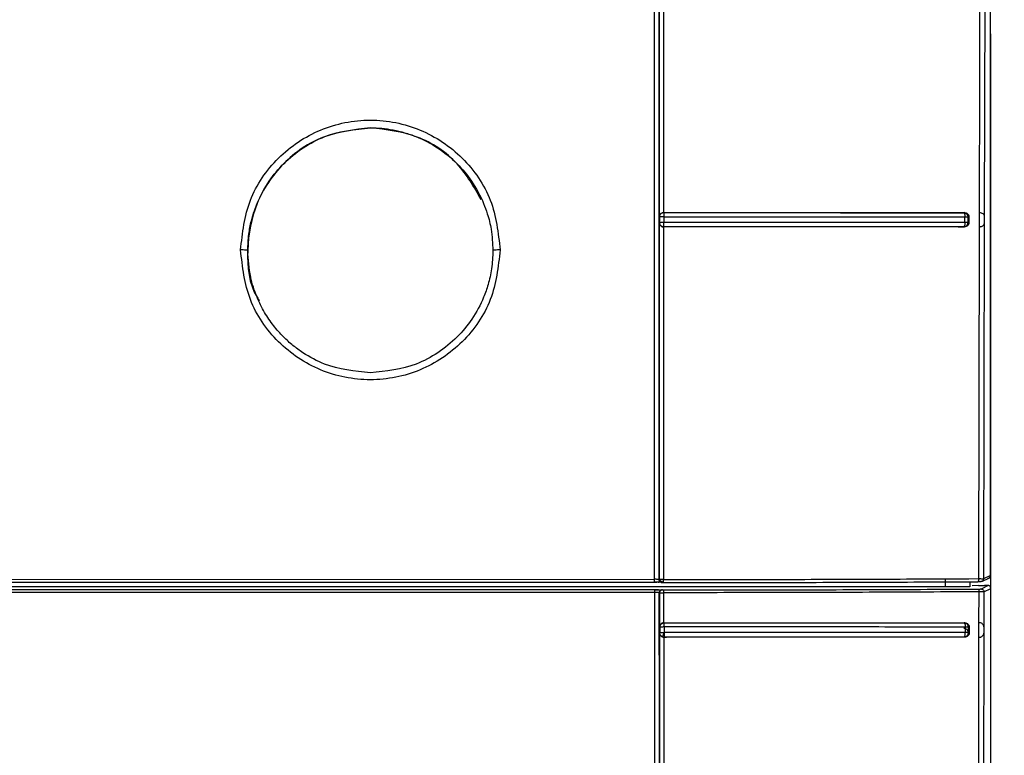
# Model space of a CAD drawing. Header units: inches. Extents: x 170 to 312, y 215 to 248.
# Tile 102 of 256: x 181.7857 to 181.8753, y 242.3039 to 242.3709. Entities that reach past the tile are written whole.
import ezdxf
from ezdxf import colors
from ezdxf.entities.mleader import LeaderData, LeaderLine
from ezdxf.math import Vec2, Vec3

# ---------------------------------------------------------------- set-up
doc = ezdxf.new("R2010")
doc.units = ezdxf.units.IN
doc.header["$LTSCALE"] = 0.25
doc.header["$MEASUREMENT"] = 0
doc.layers.add('ANNOTATIONS', color=1, linetype='Continuous')
doc.layers.add('MOTOR RH', color=7, linetype='Continuous')
doc.styles.add('ARIAL', font='arial.ttf', dxfattribs={"height": 0.09375})

msp = doc.modelspace()

# ---------------------------------------------------------------- linework, layer by layer
at = {"layer": 'MOTOR RH'}
for p, q in [((181.8730743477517, 242.3656480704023), (181.873134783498, 242.3904862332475)), ((181.8735785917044, 242.3904414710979), (181.8734905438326, 242.3529532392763)), ((181.8740624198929, 242.3203030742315), (181.8740624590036, 242.3879141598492)), ((181.8438832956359, 242.3840397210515), (181.8438814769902, 242.3199325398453)), ((181.843902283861, 242.3840209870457), (181.8439067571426, 242.3529522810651)), ((181.8442992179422, 242.3840670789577), (181.8442982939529, 242.3533327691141)), ((181.8740850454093, 242.3695190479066), (181.8740624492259, 242.3697484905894)), ((181.8740850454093, 241.9416975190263), (181.8740850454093, 242.3695190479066)), ((181.8730467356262, 242.3533277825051), (181.8730743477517, 242.3656480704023)), ((181.8439067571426, 242.3529522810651), (181.8439293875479, 242.352928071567)), ((181.8439293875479, 242.352928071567), (181.843929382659, 242.3524247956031)), ((181.8442982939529, 242.3533327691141), (181.8443175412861, 242.3533225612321)), ((181.8443218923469, 242.3529529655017), (181.8443218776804, 242.3524468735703)), ((181.8716734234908, 242.3533282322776), (181.8716129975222, 242.3533175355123)), ((181.8716129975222, 242.3533175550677), (181.8716574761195, 242.3532856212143)), ((181.8716574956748, 242.3532857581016), (181.8716941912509, 242.3532054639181)), ((181.8717301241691, 242.3524417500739), (181.8717301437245, 242.3529480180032)), ((181.8719976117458, 242.3529282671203), (181.8719975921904, 242.3524241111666)), ((181.8720859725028, 242.3529442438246), (181.8719976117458, 242.3529282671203)), ((181.8720859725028, 242.3529442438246), (181.8720859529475, 242.3524062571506)), ((181.8730438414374, 242.3520155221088), (181.8730467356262, 242.3533277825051)), ((181.8730467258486, 242.3533277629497), (181.8730815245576, 242.3533269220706)), ((181.8730815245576, 242.3533269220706), (181.8731255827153, 242.3533256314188)), ((181.8734905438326, 242.3529532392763), (181.8734893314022, 242.3523872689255)), ((181.8439067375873, 242.3524002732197), (181.8439004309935, 242.3199234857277)), ((181.843929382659, 242.3524247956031), (181.8439067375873, 242.3524002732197)), ((181.8439239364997, 242.3524248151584), (181.84395806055, 242.3524327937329)), ((181.84395806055, 242.3524327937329), (181.8440464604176, 242.3524403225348)), ((181.8442982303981, 242.3520205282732), (181.8442973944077, 242.3199346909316)), ((181.8443175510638, 242.3520296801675), (181.8442982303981, 242.3520205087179)), ((181.8716607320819, 242.3520622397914), (181.8716143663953, 242.352025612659)), ((181.8716645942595, 242.3520159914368), (181.8716143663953, 242.352025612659)), ((181.8716989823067, 242.3521543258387), (181.8716607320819, 242.3520622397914)), ((181.8719975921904, 242.3524241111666), (181.8720859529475, 242.3524062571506)), ((181.8729807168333, 242.3200140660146), (181.8730438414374, 242.3520155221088)), ((181.8730787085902, 242.3520146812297), (181.8730438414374, 242.3520155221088)), ((181.8734893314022, 242.3523872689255), (181.8734258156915, 242.3200073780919)), ((181.7777276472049, 242.3196805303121), (181.8434883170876, 242.3196805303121)), ((181.7777367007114, 242.3199509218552), (181.8434881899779, 242.3199530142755)), ((181.8439004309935, 242.3199234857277), (181.8438814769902, 242.3199325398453)), ((181.8699262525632, 242.3199996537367), (181.8699262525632, 242.3192800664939)), ((181.8720851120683, 242.3200091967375), (181.8729807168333, 242.3200140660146)), ((181.8721821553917, 242.3197357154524), (181.8721821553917, 242.3192800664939)), ((181.8732736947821, 242.3197691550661), (181.8739109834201, 242.320065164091)), ((181.8740624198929, 242.3203030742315), (181.8734258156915, 242.3200073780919)), ((181.8721821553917, 242.3192800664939), (181.7775972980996, 242.3192800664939)), ((181.8435211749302, 242.319006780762), (181.7788537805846, 242.319006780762)), ((181.8435211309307, 242.3187573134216), (181.778854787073, 242.3187574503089)), ((181.8439145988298, 242.3187337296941), (181.8439338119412, 242.3187241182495)), ((181.8439338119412, 242.3187241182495), (181.8439338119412, 242.3156190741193)), ((181.8441796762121, 242.3189955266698), (181.8441930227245, 242.3189862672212)), ((181.844333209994, 242.3159991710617), (181.8443309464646, 242.3187344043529)), ((181.8729472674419, 242.3193842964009), (181.8723790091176, 242.3193671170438)), ((181.8730054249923, 242.31599921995), (181.8730095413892, 242.3188187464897)), ((181.8731926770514, 242.3190751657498), (181.8733007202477, 242.3191291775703)), ((181.8733007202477, 242.3191291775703), (181.8738225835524, 242.3193900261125)), ((181.8734549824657, 242.3188127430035), (181.8734493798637, 242.3156254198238)), ((181.8734549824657, 242.3188127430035), (181.8740850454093, 242.3191276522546)), ((181.8738225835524, 242.3193900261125), (181.8735155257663, 242.3193900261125)), ((181.844333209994, 242.3159992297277), (181.8443503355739, 242.3159888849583)), ((181.8443332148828, 242.3159992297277), (181.8445574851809, 242.3159992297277)), ((181.8717032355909, 242.3159992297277), (181.8716452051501, 242.3159883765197)), ((181.8730031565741, 242.3146868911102), (181.873005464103, 242.31599921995)), ((181.8730404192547, 242.3159985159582), (181.873005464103, 242.31599921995)), ((181.8730788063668, 242.315997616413), (181.8730404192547, 242.3159985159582)), ((181.8439338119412, 242.3156190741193), (181.8439567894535, 242.3155960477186)), ((181.8439567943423, 242.3155960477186), (181.8439566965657, 242.3150893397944)), ((181.8439567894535, 242.3155960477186), (181.8439764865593, 242.315717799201)), ((181.8443539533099, 242.3156144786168), (181.8443539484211, 242.3151083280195)), ((181.8717611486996, 242.3156130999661), (181.8717611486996, 242.3151079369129)), ((181.8721162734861, 242.3156147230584), (181.872028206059, 242.3155982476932)), ((181.872028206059, 242.3155982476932), (181.872028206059, 242.3150931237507)), ((181.8721162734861, 242.3156147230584), (181.8721162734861, 242.3150767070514)), ((181.8734493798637, 242.3156254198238), (181.8734485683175, 242.3150594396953)), ((181.8439566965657, 242.3150893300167), (181.8439338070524, 242.3150679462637)), ((181.8439365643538, 242.3150679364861), (181.8439572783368, 242.2754615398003)), ((181.8443503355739, 242.3146958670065), (181.8442284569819, 242.3147154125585)), ((181.8443361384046, 242.3146869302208), (181.8443309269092, 242.2758417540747)), ((181.8443503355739, 242.3146958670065), (181.8443361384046, 242.3146868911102)), ((181.8443361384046, 242.3146868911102), (181.8445574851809, 242.3146868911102)), ((181.8716961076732, 242.3146868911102), (181.8716457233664, 242.3146964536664)), ((181.872116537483, 242.3150767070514), (181.8720284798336, 242.3150931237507)), ((181.8729442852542, 242.2758417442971), (181.8730031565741, 242.3146868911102)), ((181.8730031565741, 242.3146868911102), (181.873036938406, 242.3146865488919)), ((181.8734485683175, 242.3150594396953), (181.8733891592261, 242.2754680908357))]:
    msp.add_line(p, q, dxfattribs=at)
at = {"layer": 'MOTOR RH', "flags": 128}
msp.add_lwpolyline([(181.8434881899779, 242.3199530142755), (181.8434883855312, 242.3279768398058), (181.8434885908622, 242.3359996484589), (181.843488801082, 242.3440213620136), (181.8434890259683, 242.3520419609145), (181.8434892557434, 242.360061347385), (181.8434894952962, 242.3680795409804), (181.8434897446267, 242.376096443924), (181.8434900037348, 242.3841120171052)], dxfattribs=at)
at = {"layer": 'MOTOR RH'}
for points, knots in [([(181.8058093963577, 242.3499286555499), (181.805986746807, 242.3514732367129), (181.8063414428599, 242.3545623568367), (181.8090696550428, 242.3584932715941), (181.8129731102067, 242.3611245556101), (181.8176207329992, 242.3620491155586), (181.8222681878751, 242.3611243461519), (181.8261722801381, 242.3584938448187), (181.8288995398, 242.3545622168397), (181.8292541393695, 242.3514731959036), (181.8294314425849, 242.3499286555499)], [0, 0, 0, 0, 0.1250065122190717, 0.2500096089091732, 0.3750011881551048, 0.4999956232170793, 0.6249900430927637, 0.7499921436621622, 0.8749936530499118, 0.9999999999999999, 0.9999999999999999, 0.9999999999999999, 0.9999999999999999]), ([(181.8176213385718, 242.3610429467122), (181.8161607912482, 242.3608749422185), (181.8132397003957, 242.3605389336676), (181.8095352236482, 242.3579643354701), (181.8070213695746, 242.3542583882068), (181.8062728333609, 242.3499434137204), (181.8065611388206, 242.3467021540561), (181.8074630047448, 242.3453950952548), (181.807539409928, 242.3452843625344)], [0, 0, 0, 0, 0.1963649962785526, 0.3927294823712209, 0.5890941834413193, 0.7854597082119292, 0.9818243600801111, 1, 1, 1, 1]), ([(181.8064658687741, 242.3498894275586), (181.8064848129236, 242.3503865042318), (181.8065193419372, 242.3512925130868), (181.8067583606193, 242.3524989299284), (181.8070291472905, 242.3534222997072), (181.8074973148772, 242.3546609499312), (181.8083079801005, 242.3561584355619), (181.8097337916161, 242.3578793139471), (181.8114469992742, 242.3592636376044), (181.8140425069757, 242.3606603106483), (181.8162051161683, 242.3608919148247), (181.817621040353, 242.3610435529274)], [0, 0, 0, 0, 0.08532871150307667, 0.1555264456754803, 0.2105822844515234, 0.2504881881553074, 0.3828740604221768, 0.5007020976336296, 0.6318578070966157, 0.7589664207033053, 1, 1, 1, 1]), ([(181.817621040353, 242.3610435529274), (181.8179658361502, 242.3610343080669), (181.8186612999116, 242.3610156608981), (181.8197041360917, 242.3608632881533), (181.8207455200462, 242.3606154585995), (181.8221275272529, 242.3601392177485), (181.8237960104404, 242.3592707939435), (181.8255080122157, 242.3578775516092), (181.8269335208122, 242.3561589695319), (181.8277920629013, 242.35457504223), (181.8283308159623, 242.3530824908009), (181.8286887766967, 242.3516620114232), (181.8287440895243, 242.350532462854), (181.8287755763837, 242.3498894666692)], [0, 0, 0, 0, 0.05902039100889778, 0.1190459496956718, 0.1800765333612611, 0.2421136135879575, 0.3690597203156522, 0.5000421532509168, 0.6176874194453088, 0.7499271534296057, 0.8064527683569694, 0.889823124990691, 1, 1, 1, 1]), ([(181.8277032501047, 242.3544918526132), (181.8270517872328, 242.3556487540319), (181.8256824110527, 242.3580805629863), (181.8219797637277, 242.3605293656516), (181.8190741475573, 242.3608717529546), (181.8176213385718, 242.3610429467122)], [0, 0, 0, 0, 0.3121093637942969, 0.6560544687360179, 1, 1, 1, 1]), ([(181.843901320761, 242.3529523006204), (181.8439058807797, 242.352990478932), (181.8439149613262, 242.35306650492), (181.8439592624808, 242.3531366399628), (181.8439813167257, 242.3531715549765)], [0, 0, 0, 0, 0.5021744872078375, 1, 1, 1, 1]), ([(181.8443175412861, 242.3533225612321), (181.8442823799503, 242.3533198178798), (181.8442182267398, 242.3533148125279), (181.8441216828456, 242.3532750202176), (181.8440452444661, 242.3532186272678), (181.8439937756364, 242.3531554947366), (181.8439680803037, 242.3531110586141), (181.8439520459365, 242.3530760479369), (181.8439402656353, 242.3530427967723), (181.8439273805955, 242.3529927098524), (181.8439253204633, 242.3529539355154), (181.8439239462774, 242.352928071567)], [0, 0, 0, 0, 0.1702629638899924, 0.3106513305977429, 0.5009898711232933, 0.6251066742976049, 0.7035271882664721, 0.7495856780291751, 0.8120352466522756, 0.8746204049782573, 1, 1, 1, 1]), ([(181.8440464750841, 242.3529464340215), (181.8440127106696, 242.3529437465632), (181.8439450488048, 242.3529383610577), (181.8439309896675, 242.3529315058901), (181.8439239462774, 242.352928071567)], [0, 0, 0, 0, 0.4990169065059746, 1, 1, 1, 1]), ([(181.8439813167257, 242.3531715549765), (181.8440015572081, 242.3531950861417), (181.8440394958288, 242.3532391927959), (181.8441175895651, 242.3532888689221), (181.8442039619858, 242.3533237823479), (181.8442669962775, 242.3533297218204), (181.8442982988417, 242.3533326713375)], [0, 0, 0, 0, 0.2828917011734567, 0.5302502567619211, 0.7667242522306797, 1, 1, 1, 1]), ([(181.8443218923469, 242.3529529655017), (181.8442909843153, 242.3529527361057), (181.8442359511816, 242.3529523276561), (181.8441388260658, 242.3529506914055), (181.844083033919, 242.3529481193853), (181.8440464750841, 242.3529464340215)], [0, 0, 0, 0, 0.3063527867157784, 0.5454748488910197, 1, 1, 1, 1]), ([(181.8442982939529, 242.3533327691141), (181.8473899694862, 242.3533328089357), (181.8535745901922, 242.3533328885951), (181.8627620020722, 242.3533302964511), (181.8687041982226, 242.3533289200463), (181.8716734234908, 242.3533282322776)], [0, 0, 0, 0, 0.3333821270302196, 0.666901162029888, 1, 1, 1, 1]), ([(181.8443175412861, 242.3533225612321), (181.8473967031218, 242.3533225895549), (181.8535626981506, 242.3533226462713), (181.8627227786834, 242.3533198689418), (181.8686520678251, 242.3533183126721), (181.8716129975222, 242.3533175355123)], [0, 0, 0, 0, 0.3330587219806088, 0.6669472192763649, 1, 1, 1, 1]), ([(181.8443175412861, 242.3533225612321), (181.8443179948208, 242.3533159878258), (181.8443189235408, 242.3533025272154), (181.8443195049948, 242.3532224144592), (181.844321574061, 242.3531289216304), (181.8443219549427, 242.3530390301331), (181.8443219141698, 242.3529829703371), (181.8443218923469, 242.3529529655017)], [0, 0, 0, 0, 0.2438424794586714, 0.4993253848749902, 0.7083170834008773, 0.8438828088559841, 1, 1, 1, 1]), ([(181.8443218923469, 242.3529529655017), (181.8473893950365, 242.3529528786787), (181.8535512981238, 242.3529527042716), (181.8627504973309, 242.3529514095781), (181.8687282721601, 242.3529491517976), (181.8717301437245, 242.3529480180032)], [0, 0, 0, 0, 0.3304321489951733, 0.6637617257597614, 1, 1, 1, 1]), ([(181.8716129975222, 242.3533175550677), (181.8716628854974, 242.3533109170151), (181.8717626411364, 242.3532976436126), (181.8718892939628, 242.3532083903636), (181.8719771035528, 242.3530799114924), (181.8719907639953, 242.352978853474), (181.8719976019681, 242.3529282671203)], [0, 0, 0, 0, 0.250111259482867, 0.5001206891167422, 0.7497766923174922, 0.9999999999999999, 0.9999999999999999, 0.9999999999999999, 0.9999999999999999]), ([(181.8716734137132, 242.3533282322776), (181.8717298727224, 242.3533220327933), (181.8718383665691, 242.3533101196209), (181.8719558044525, 242.3532334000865), (181.8720229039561, 242.353152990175), (181.8720584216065, 242.3530868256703), (181.8720813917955, 242.3530162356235), (181.8720844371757, 242.3529683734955), (181.8720859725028, 242.3529442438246)], [0, 0, 0, 0, 0.2775421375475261, 0.5333358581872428, 0.6536201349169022, 0.7748671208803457, 0.8864993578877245, 1, 1, 1, 1]), ([(181.8716941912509, 242.3532054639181), (181.8716995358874, 242.3531869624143), (181.8717101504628, 242.3531502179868), (181.8717249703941, 242.3530653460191), (181.8717280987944, 242.3529943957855), (181.8717301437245, 242.3529480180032)], [0, 0, 0, 0, 0.2599404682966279, 0.5162479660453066, 1, 1, 1, 1]), ([(181.8717301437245, 242.3529480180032), (181.8717632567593, 242.3529471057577), (181.8718294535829, 242.3529452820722), (181.8719092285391, 242.3529405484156), (181.871970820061, 242.3529348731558), (181.8719886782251, 242.3529304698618), (181.8719976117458, 242.3529282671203)], [0, 0, 0, 0, 0.2501120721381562, 0.5000032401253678, 0.749877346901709, 1, 1, 1, 1]), ([(181.8731255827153, 242.3533256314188), (181.8731802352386, 242.353312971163), (181.873299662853, 242.3532853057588), (181.8733685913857, 242.3532122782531), (181.8734059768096, 242.3531726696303)], [0, 0, 0, 0, 0.4576204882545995, 1, 1, 1, 1]), ([(181.8734059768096, 242.3531726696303), (181.8734279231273, 242.3531404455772), (181.8734753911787, 242.353070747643), (181.8734852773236, 242.3529943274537), (181.8734905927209, 242.3529532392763)], [0, 0, 0, 0, 0.4623387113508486, 1, 1, 1, 1]), ([(181.8439013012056, 242.3524002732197), (181.8439058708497, 242.3523622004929), (181.8439147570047, 242.3522881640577), (181.8439576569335, 242.3522192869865), (181.8439784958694, 242.3521858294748)], [0, 0, 0, 0, 0.5142431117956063, 1, 1, 1, 1]), ([(181.8440436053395, 242.3521408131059), (181.8440175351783, 242.3521710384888), (181.8439720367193, 242.3522237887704), (181.8439318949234, 242.3523231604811), (181.8439267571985, 242.3523887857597), (181.8439239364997, 242.3524248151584)], [0, 0, 0, 0, 0.3770085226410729, 0.6579670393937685, 1, 1, 1, 1]), ([(181.8439784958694, 242.3521858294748), (181.8439996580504, 242.3521608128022), (181.8440389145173, 242.3521144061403), (181.8441206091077, 242.3520631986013), (181.8442073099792, 242.3520292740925), (181.8442685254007, 242.352023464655), (181.8442982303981, 242.3520206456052)], [0, 0, 0, 0, 0.3018538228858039, 0.5599477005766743, 0.7864630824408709, 1, 1, 1, 1]), ([(181.8443175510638, 242.3520296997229), (181.8442669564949, 242.3520349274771), (181.8442106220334, 242.3520407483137), (181.8441498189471, 242.3520671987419), (181.8441045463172, 242.3520896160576), (181.8440701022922, 242.3521185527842), (181.8440436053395, 242.3521408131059)], [0, 0, 0, 0, 0.499092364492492, 0.5557137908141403, 0.6582213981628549, 1, 1, 1, 1]), ([(181.8440464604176, 242.3524403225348), (181.8440798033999, 242.3524421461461), (181.8441347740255, 242.3524451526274), (181.8442316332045, 242.3524468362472), (181.8442904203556, 242.3524468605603), (181.8443218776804, 242.3524468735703)], [0, 0, 0, 0, 0.4174939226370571, 0.6882978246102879, 1, 1, 1, 1]), ([(181.8716645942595, 242.3520159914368), (181.8686961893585, 242.3520170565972), (181.8627550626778, 242.352019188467), (181.853570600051, 242.3520196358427), (181.8473881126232, 242.352020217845), (181.8442982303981, 242.3520205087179)], [0, 0, 0, 0, 0.3331082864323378, 0.666701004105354, 1, 1, 1, 1]), ([(181.8443175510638, 242.3520296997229), (181.844317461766, 242.3520321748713), (181.8443172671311, 242.352037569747), (181.8443194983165, 242.3520730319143), (181.8443198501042, 242.3521273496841), (181.8443200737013, 242.352161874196)], [0, 0, 0, 0, 0.236006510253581, 0.5144038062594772, 0.9999999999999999, 0.9999999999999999, 0.9999999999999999, 0.9999999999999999]), ([(181.8716143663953, 242.352025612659), (181.8686531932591, 242.3520265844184), (181.8627233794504, 242.3520285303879), (181.8535630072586, 242.3520288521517), (181.8473966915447, 242.3520294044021), (181.8443175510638, 242.3520296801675)], [0, 0, 0, 0, 0.333063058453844, 0.6669660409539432, 1, 1, 1, 1]), ([(181.8443200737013, 242.352161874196), (181.8443205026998, 242.3522044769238), (181.8443213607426, 242.3522896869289), (181.8443217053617, 242.3523944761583), (181.8443218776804, 242.3524468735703)], [0, 0, 0, 0, 0.4999733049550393, 1, 1, 1, 1]), ([(181.8443218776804, 242.3524468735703), (181.8473994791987, 242.3524467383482), (181.8535714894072, 242.3524464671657), (181.8627701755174, 242.3524447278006), (181.8687380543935, 242.3524427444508), (181.8717301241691, 242.3524417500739)], [0, 0, 0, 0, 0.3315192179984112, 0.6648489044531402, 1, 1, 1, 1]), ([(181.8716143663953, 242.352025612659), (181.8716651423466, 242.3520324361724), (181.8717666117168, 242.3520460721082), (181.8718850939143, 242.3521326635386), (181.8719539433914, 242.3522307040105), (181.8719911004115, 242.3523270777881), (181.8719952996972, 242.3523898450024), (181.8719975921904, 242.3524241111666)], [0, 0, 0, 0, 0.250881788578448, 0.5013557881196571, 0.6941827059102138, 0.8330468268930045, 1, 1, 1, 1]), ([(181.8720859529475, 242.3524062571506), (181.8720842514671, 242.3523811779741), (181.8720808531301, 242.3523310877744), (181.8720480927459, 242.3522342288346), (181.871972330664, 242.3521261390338), (181.8718334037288, 242.3520342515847), (181.8717224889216, 242.3520222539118), (181.8716645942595, 242.3520159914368)], [0, 0, 0, 0, 0.1149061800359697, 0.2295000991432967, 0.4689168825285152, 0.7227883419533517, 1, 1, 1, 1]), ([(181.8717301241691, 242.3524417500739), (181.8717302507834, 242.3524156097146), (181.871730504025, 242.3523633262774), (181.8717246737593, 242.3522870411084), (181.8717146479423, 242.3522152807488), (181.8717042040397, 242.3521746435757), (181.8716989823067, 242.3521543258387)], [0, 0, 0, 0, 0.250004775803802, 0.5000355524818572, 0.7500282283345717, 1, 1, 1, 1]), ([(181.8719975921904, 242.3524241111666), (181.8719886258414, 242.352426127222), (181.8719706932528, 242.3524301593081), (181.8719096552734, 242.3524353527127), (181.8718293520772, 242.3524395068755), (181.871763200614, 242.3524410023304), (181.8717301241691, 242.3524417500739)], [0, 0, 0, 0, 0.2499984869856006, 0.4999939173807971, 0.7499915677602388, 1, 1, 1, 1]), ([(181.8733984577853, 242.3521629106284), (181.8733572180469, 242.3521235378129), (181.8732967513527, 242.352065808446), (181.8731761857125, 242.3520212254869), (181.873109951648, 242.3520167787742), (181.8730787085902, 242.3520146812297)], [0, 0, 0, 0, 0.5312057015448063, 0.7788665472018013, 0.9999999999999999, 0.9999999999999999, 0.9999999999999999, 0.9999999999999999]), ([(181.8734893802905, 242.3523872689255), (181.8734835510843, 242.3523451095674), (181.8734727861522, 242.3522672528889), (181.8734218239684, 242.3521957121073), (181.8733984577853, 242.3521629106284)], [0, 0, 0, 0, 0.5414995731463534, 1, 1, 1, 1]), ([(181.8294314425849, 242.3499286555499), (181.8292540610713, 242.3483841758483), (181.8288993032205, 242.3452952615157), (181.8261715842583, 242.3413632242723), (181.8222671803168, 242.3387328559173), (181.8176200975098, 242.337808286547), (181.8129730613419, 242.3387328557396), (181.8090688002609, 242.3413632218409), (181.8063412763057, 242.3452952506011), (181.8059866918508, 242.3483841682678), (181.8058093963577, 242.3499286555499)], [0, 0, 0, 0, 0.1250056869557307, 0.2500077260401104, 0.3750053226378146, 0.4999998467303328, 0.6249944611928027, 0.7499921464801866, 0.8749937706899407, 0.9999999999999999, 0.9999999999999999, 0.9999999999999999, 0.9999999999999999]), ([(181.8064658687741, 242.3498894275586), (181.8064556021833, 242.3498945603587), (181.8064350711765, 242.3499048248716), (181.8062844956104, 242.3499178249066), (181.8060668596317, 242.3499268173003), (181.805895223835, 242.3499280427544), (181.8058093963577, 242.3499286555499)], [0, 0, 0, 0, 0.2500260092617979, 0.4999990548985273, 0.7499716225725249, 1, 1, 1, 1]), ([(181.8176204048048, 242.3387352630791), (181.8161905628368, 242.3388892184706), (181.814017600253, 242.3391231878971), (181.8117630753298, 242.340349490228), (181.810558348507, 242.3412299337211), (181.8096554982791, 242.3420465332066), (181.8087763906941, 242.3430426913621), (181.8079546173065, 242.3442535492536), (181.8072274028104, 242.3457250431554), (181.8066086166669, 242.3476113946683), (181.8065171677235, 242.3490707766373), (181.8064658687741, 242.3498894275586)], [0, 0, 0, 0, 0.2434001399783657, 0.3699005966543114, 0.4342987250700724, 0.4994102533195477, 0.5783425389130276, 0.6618137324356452, 0.7498249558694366, 0.8596624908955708, 1, 1, 1, 1]), ([(181.8287755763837, 242.3498894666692), (181.8287509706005, 242.349323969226), (181.8287052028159, 242.3482721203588), (181.828377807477, 242.3468446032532), (181.8278331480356, 242.3452843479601), (181.8269405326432, 242.3436315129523), (181.8255242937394, 242.3419155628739), (181.8238142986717, 242.3405298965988), (181.8212236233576, 242.3391247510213), (181.8190504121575, 242.3388898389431), (181.8176204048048, 242.3387352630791)], [0, 0, 0, 0, 0.09707175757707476, 0.1805575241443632, 0.2504475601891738, 0.3806522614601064, 0.5006767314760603, 0.6300391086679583, 0.7565598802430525, 0.9999999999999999, 0.9999999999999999, 0.9999999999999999, 0.9999999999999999]), ([(181.8294314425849, 242.3499286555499), (181.8293456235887, 242.3499280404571), (181.8291740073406, 242.3499268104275), (181.8289565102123, 242.349917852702), (181.8288061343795, 242.3499048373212), (181.828785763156, 242.349894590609), (181.8287755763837, 242.3498894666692)], [0, 0, 0, 0, 0.2500301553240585, 0.4999969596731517, 0.7499699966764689, 1, 1, 1, 1]), ([(181.8434826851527, 242.3196853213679), (181.8435567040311, 242.3196893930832), (181.8436988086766, 242.3196972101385), (181.8438507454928, 242.3197197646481), (181.8439333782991, 242.3197475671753), (181.8439300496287, 242.3197715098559), (181.8439284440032, 242.3197830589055)], [0, 0, 0, 0, 0.2805822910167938, 0.5386740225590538, 0.7774736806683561, 1, 1, 1, 1]), ([(181.8438814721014, 242.3199325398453), (181.8438762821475, 242.3199351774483), (181.8438672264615, 242.3199397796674), (181.8438221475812, 242.3199452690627), (181.8437850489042, 242.3199484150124), (181.8437288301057, 242.3199510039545), (181.8436393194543, 242.3199521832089), (181.843538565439, 242.3199527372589), (181.8434881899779, 242.3199530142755)], [0, 0, 0, 0, 0.2037404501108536, 0.3554963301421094, 0.4844169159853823, 0.5011623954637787, 0.7505888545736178, 1, 1, 1, 1]), ([(181.8434883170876, 242.3196805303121), (181.8434883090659, 242.3196812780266), (181.8434882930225, 242.3196827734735), (181.8434882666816, 242.3196986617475), (181.8434882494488, 242.3197237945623), (181.8434882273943, 242.3197581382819), (181.8434882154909, 242.3198000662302), (181.8434881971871, 242.319847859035), (181.8434881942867, 242.3198996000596), (181.8434881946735, 242.3199352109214), (181.8434881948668, 242.3199530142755)], [0, 0, 0, 0, 0.1250009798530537, 0.2500049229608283, 0.3750063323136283, 0.4999783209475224, 0.625008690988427, 0.7499792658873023, 0.875004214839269, 1, 1, 1, 1]), ([(181.8439446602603, 242.3196774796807), (181.8438781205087, 242.3196783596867), (181.8437446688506, 242.3196801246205), (181.8435739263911, 242.3196803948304), (181.8434883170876, 242.3196805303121)], [0, 0, 0, 0, 0.498605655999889, 1, 1, 1, 1]), ([(181.8438814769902, 242.3199325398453), (181.843885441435, 242.3198980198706), (181.8438933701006, 242.3198289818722), (181.8439539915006, 242.319742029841), (181.8440261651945, 242.3196938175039), (181.8440924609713, 242.3196728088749), (181.8441280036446, 242.3196709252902), (181.8441460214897, 242.3196699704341)], [0, 0, 0, 0, 0.2495717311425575, 0.4991293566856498, 0.7418967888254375, 0.8691583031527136, 1, 1, 1, 1]), ([(181.8442973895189, 242.3199346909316), (181.8442466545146, 242.3199345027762), (181.8441452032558, 242.3199341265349), (181.8440152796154, 242.31993155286), (181.8439234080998, 242.3199278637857), (181.8439080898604, 242.3199249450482), (181.8439004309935, 242.3199234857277)], [0, 0, 0, 0, 0.2501112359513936, 0.500130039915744, 0.7500732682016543, 0.9999999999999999, 0.9999999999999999, 0.9999999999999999, 0.9999999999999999]), ([(181.8441599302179, 242.3196611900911), (181.8441388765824, 242.319662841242), (181.8440979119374, 242.3196660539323), (181.8440417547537, 242.3196883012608), (181.8439945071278, 242.3197194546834), (181.8439468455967, 242.3197682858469), (181.8439082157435, 242.3198372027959), (181.8439028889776, 242.3198962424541), (181.8439004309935, 242.3199234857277)], [0, 0, 0, 0, 0.1545949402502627, 0.3007996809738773, 0.4385993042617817, 0.5679989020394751, 0.8006573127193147, 1, 1, 1, 1]), ([(181.8439297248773, 242.3199302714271), (181.8439381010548, 242.3199154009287), (181.843954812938, 242.319885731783), (181.8439966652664, 242.3198416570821), (181.84404721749, 242.3197992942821), (181.8441039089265, 242.3197602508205), (181.8441618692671, 242.3197259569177), (181.8442159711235, 242.3196979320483), (181.8442630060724, 242.3196760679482), (181.8442849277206, 242.3196678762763), (181.8442955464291, 242.3196639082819)], [0, 0, 0, 0, 0.1369880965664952, 0.2733142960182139, 0.4074046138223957, 0.5378866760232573, 0.6632626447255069, 0.782359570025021, 0.8945763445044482, 0.9999999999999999, 0.9999999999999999, 0.9999999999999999, 0.9999999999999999]), ([(181.8441599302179, 242.3196611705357), (181.8441638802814, 242.3196608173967), (181.8441692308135, 242.3196603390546), (181.8441879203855, 242.3196598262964), (181.8442096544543, 242.3196594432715), (181.8442449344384, 242.3196590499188), (181.8442781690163, 242.3196589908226), (181.8442950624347, 242.3196589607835)], [0, 0, 0, 0, 0.3044365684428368, 0.4123725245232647, 0.5282349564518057, 0.7601978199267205, 1, 1, 1, 1]), ([(181.8442950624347, 242.3196589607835), (181.8442952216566, 242.3196597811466), (181.8442955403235, 242.3196614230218), (181.8442959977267, 242.3196777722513), (181.8442964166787, 242.3197031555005), (181.8442967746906, 242.3197377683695), (181.844297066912, 242.3197803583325), (181.8442972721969, 242.3198287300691), (181.8442973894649, 242.3198809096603), (181.8442973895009, 242.3199167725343), (181.8442973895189, 242.3199346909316)], [0, 0, 0, 0, 0.1249334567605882, 0.2500418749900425, 0.3751667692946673, 0.5000088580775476, 0.6248334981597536, 0.749964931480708, 0.8750733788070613, 1, 1, 1, 1]), ([(181.8442950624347, 242.3196589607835), (181.8475268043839, 242.3196611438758), (181.8539994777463, 242.3196655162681), (181.8636053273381, 242.3196924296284), (181.8698022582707, 242.3197235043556), (181.8728964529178, 242.3197390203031)], [0, 0, 0, 0, 0.3330085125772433, 0.6669639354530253, 1, 1, 1, 1]), ([(181.8442973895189, 242.3199346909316), (181.8474212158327, 242.3199367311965), (181.8536843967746, 242.3199408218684), (181.8630132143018, 242.3199657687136), (181.8690561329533, 242.3199946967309), (181.8720851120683, 242.3200091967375)], [0, 0, 0, 0, 0.3316797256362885, 0.6650082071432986, 1, 1, 1, 1]), ([(181.8729807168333, 242.3200140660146), (181.8729807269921, 242.3199961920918), (181.8729807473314, 242.319960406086), (181.8729763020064, 242.3199083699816), (181.8729689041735, 242.3198601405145), (181.8729584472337, 242.3198176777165), (181.872945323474, 242.3197831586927), (181.8729301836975, 242.3197578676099), (181.8729137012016, 242.3197415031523), (181.8729021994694, 242.3197398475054), (181.8728964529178, 242.3197390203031)], [0, 0, 0, 0, 0.1248906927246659, 0.2500480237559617, 0.3751411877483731, 0.4999846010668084, 0.6248334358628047, 0.7499421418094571, 0.875064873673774, 1, 1, 1, 1]), ([(181.8728964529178, 242.3197390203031), (181.8729332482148, 242.3197392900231), (181.8730060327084, 242.3197398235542), (181.8730899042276, 242.3197412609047), (181.8731485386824, 242.3197429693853), (181.8731584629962, 242.3197442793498), (181.8731635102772, 242.319744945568)], [0, 0, 0, 0, 0.2527556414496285, 0.499973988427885, 0.7456981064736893, 0.9999999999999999, 0.9999999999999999, 0.9999999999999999, 0.9999999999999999]), ([(181.8729807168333, 242.3200140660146), (181.873041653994, 242.3200137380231), (181.8731634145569, 242.3200130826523), (181.8733025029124, 242.3200114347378), (181.8734017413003, 242.3200095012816), (181.8734177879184, 242.3200080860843), (181.8734258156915, 242.3200073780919)], [0, 0, 0, 0, 0.2503099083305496, 0.5001525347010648, 0.7499372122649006, 1, 1, 1, 1]), ([(181.8734258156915, 242.3200073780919), (181.8734218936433, 242.3199729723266), (181.8734140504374, 242.319904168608), (181.8733533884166, 242.3198174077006), (181.8732666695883, 242.3197567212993), (181.8731978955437, 242.3197488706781), (181.8731635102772, 242.319744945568)], [0, 0, 0, 0, 0.2500189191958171, 0.4999810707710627, 0.750003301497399, 0.9999999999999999, 0.9999999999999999, 0.9999999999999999, 0.9999999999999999]), ([(181.8737996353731, 242.3200404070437), (181.8738291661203, 242.3200432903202), (181.8738847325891, 242.3200487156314), (181.8739544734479, 242.3200869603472), (181.8740036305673, 242.3201336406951), (181.8740410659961, 242.3201917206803), (181.8740577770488, 242.3202446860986), (181.87406212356, 242.3202849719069), (181.8740623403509, 242.3202982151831), (181.8740624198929, 242.3203030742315)], [0, 0, 0, 0, 0.2143495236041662, 0.4033303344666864, 0.5668427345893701, 0.704826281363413, 0.9034251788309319, 0.9645660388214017, 1, 1, 1, 1]), ([(181.8438560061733, 242.3190052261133), (181.8437968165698, 242.319005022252), (181.8436826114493, 242.3190046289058), (181.8435700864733, 242.3189934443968), (181.8435158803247, 242.3189880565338)], [0, 0, 0, 0, 0.5182745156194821, 1, 1, 1, 1]), ([(181.8435211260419, 242.1716362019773), (181.8435211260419, 242.1961674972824), (181.8435211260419, 242.2452300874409), (181.8435211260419, 242.2942482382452), (181.8435211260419, 242.3187573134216)], [0, 0, 0, 0, 0.5000000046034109, 1, 1, 1, 1]), ([(181.8435211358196, 242.3187573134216), (181.8435211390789, 242.3187900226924), (181.8435211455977, 242.3188554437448), (181.8435211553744, 242.3189369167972), (181.8435211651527, 242.3189942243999), (181.843521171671, 242.3190025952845), (181.8435211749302, 242.319006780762)], [0, 0, 0, 0, 0.2499944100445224, 0.5000080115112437, 0.7500019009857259, 1, 1, 1, 1]), ([(181.8439145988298, 242.3187337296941), (181.8439072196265, 242.3187368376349), (181.8438924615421, 242.3187430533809), (181.8438010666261, 242.3187508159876), (181.8436728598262, 242.3187562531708), (181.8435717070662, 242.3187569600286), (181.8435211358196, 242.3187573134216)], [0, 0, 0, 0, 0.2500914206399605, 0.5001719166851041, 0.7501113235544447, 1, 1, 1, 1]), ([(181.8435211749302, 242.319006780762), (181.8436072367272, 242.3190066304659), (181.8437773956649, 242.3190063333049), (181.843911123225, 242.3190044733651), (181.8439772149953, 242.3190035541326)], [0, 0, 0, 0, 0.5057730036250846, 1, 1, 1, 1]), ([(181.8439145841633, 242.1726963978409), (181.8439286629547, 242.1970474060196), (181.8439568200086, 242.245748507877), (181.8439286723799, 242.2944056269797), (181.8439145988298, 242.3187337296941)], [0, 0, 0, 0, 0.5000093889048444, 1, 1, 1, 1]), ([(181.8441796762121, 242.3189955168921), (181.8441616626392, 242.3189946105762), (181.8441261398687, 242.3189928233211), (181.8440599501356, 242.318972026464), (181.844001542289, 242.3189334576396), (181.8439556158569, 242.3188775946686), (181.8439229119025, 242.3188157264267), (181.8439176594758, 242.3187639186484), (181.8439145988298, 242.3187337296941)], [0, 0, 0, 0, 0.1307654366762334, 0.2578694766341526, 0.500278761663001, 0.6254115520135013, 0.7817232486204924, 1, 1, 1, 1]), ([(181.8441930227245, 242.3189862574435), (181.8441720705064, 242.3189845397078), (181.8441312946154, 242.3189811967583), (181.8440753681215, 242.3189589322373), (181.8440282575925, 242.3189278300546), (181.8439806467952, 242.3188791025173), (181.8439418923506, 242.3188103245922), (181.8439363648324, 242.3187513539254), (181.8439338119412, 242.3187241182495)], [0, 0, 0, 0, 0.1543483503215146, 0.300383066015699, 0.4380914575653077, 0.5674609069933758, 0.800231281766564, 0.9999999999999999, 0.9999999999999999, 0.9999999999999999, 0.9999999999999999]), ([(181.8439338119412, 242.3187241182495), (181.8439413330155, 242.3187252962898), (181.8439563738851, 242.31872765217), (181.8440490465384, 242.3187312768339), (181.8441785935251, 242.3187338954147), (181.8442801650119, 242.3187342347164), (181.8443309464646, 242.3187344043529)], [0, 0, 0, 0, 0.2500494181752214, 0.5000563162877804, 0.7500492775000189, 1, 1, 1, 1]), ([(181.8439772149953, 242.3190035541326), (181.8440317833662, 242.319002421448), (181.8441441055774, 242.3190000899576), (181.8441675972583, 242.3189970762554), (181.8441796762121, 242.3189955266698)], [0, 0, 0, 0, 0.4858199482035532, 0.9999999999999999, 0.9999999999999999, 0.9999999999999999, 0.9999999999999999]), ([(181.8441930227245, 242.3189862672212), (181.8441938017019, 242.31898607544), (181.8441952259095, 242.3189857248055), (181.8442074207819, 242.3189850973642), (181.8442292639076, 242.3189846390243), (181.8442539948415, 242.3189842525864), (181.8442769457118, 242.3189840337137), (181.8443020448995, 242.3189839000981), (181.8443195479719, 242.3189838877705), (181.8443284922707, 242.318983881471)], [0, 0, 0, 0, 0.1580717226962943, 0.2890032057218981, 0.509679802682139, 0.63500735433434, 0.7548927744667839, 0.8747470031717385, 1, 1, 1, 1]), ([(181.8443284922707, 242.318983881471), (181.8475623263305, 242.3189862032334), (181.8540321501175, 242.3189908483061), (181.8636365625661, 242.3190193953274), (181.8698299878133, 242.3190523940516), (181.8729257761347, 242.3190688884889)], [0, 0, 0, 0, 0.3332515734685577, 0.6667252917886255, 1, 1, 1, 1]), ([(181.8443309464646, 242.3187344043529), (181.8443308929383, 242.3187671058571), (181.8443307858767, 242.3188325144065), (181.8443302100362, 242.3189139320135), (181.8443294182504, 242.3189712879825), (181.8443288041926, 242.3189796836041), (181.8443284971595, 242.318983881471)], [0, 0, 0, 0, 0.24997733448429, 0.4999970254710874, 0.7499951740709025, 1, 1, 1, 1]), ([(181.8730095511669, 242.3188187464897), (181.8698883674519, 242.3188023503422), (181.8636618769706, 242.3187696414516), (181.8540293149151, 242.3187414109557), (181.8475582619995, 242.3187367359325), (181.8443309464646, 242.3187344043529)], [0, 0, 0, 0, 0.3350320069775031, 0.6683597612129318, 1, 1, 1, 1]), ([(181.8729257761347, 242.3190688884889), (181.8729621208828, 242.319069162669), (181.8730352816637, 242.3190697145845), (181.8731187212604, 242.3190712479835), (181.8731787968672, 242.3190730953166), (181.8731880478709, 242.3190744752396), (181.8731926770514, 242.3190751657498)], [0, 0, 0, 0, 0.2483469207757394, 0.4999141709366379, 0.7497582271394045, 1, 1, 1, 1]), ([(181.8729257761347, 242.3190688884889), (181.872936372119, 242.3190647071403), (181.8729575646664, 242.3190563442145), (181.872984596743, 242.3189987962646), (181.8730041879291, 242.3189171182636), (181.8730077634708, 242.3188515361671), (181.8730095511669, 242.3188187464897)], [0, 0, 0, 0, 0.2499977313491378, 0.5000091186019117, 0.7500150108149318, 1, 1, 1, 1]), ([(181.8729472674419, 242.3193814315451), (181.8729576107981, 242.3193818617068), (181.8729876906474, 242.3193831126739), (181.873062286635, 242.3193867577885), (181.8731838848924, 242.3193892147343), (181.873343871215, 242.3193897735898), (181.873458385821, 242.3193899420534), (181.8735155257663, 242.3193900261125)], [0, 0, 0, 0, 0.0864230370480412, 0.2513296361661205, 0.5002811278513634, 0.7506526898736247, 1, 1, 1, 1]), ([(181.8734549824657, 242.3188127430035), (181.8734435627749, 242.3188135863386), (181.8734220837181, 242.3188151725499), (181.8733017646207, 242.318817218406), (181.8731617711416, 242.318818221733), (181.8730573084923, 242.31881858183), (181.8730095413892, 242.3188187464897)], [0, 0, 0, 0, 0.3045442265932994, 0.5728108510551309, 0.8046613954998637, 1, 1, 1, 1]), ([(181.873192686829, 242.3190751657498), (181.8732270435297, 242.3190712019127), (181.8732957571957, 242.3190632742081), (181.8733824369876, 242.3190025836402), (181.8734430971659, 242.3189158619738), (181.8734510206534, 242.3188471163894), (181.8734549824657, 242.3188127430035)], [0, 0, 0, 0, 0.2499983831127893, 0.4999986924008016, 0.7499950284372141, 1, 1, 1, 1]), ([(181.8740850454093, 242.3191276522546), (181.8740816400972, 242.3191596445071), (181.8740746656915, 242.3192251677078), (181.8740278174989, 242.3192970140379), (181.8739764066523, 242.3193424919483), (181.873929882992, 242.3193689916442), (181.873877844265, 242.3193866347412), (181.8738411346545, 242.3193888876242), (181.8738225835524, 242.3193900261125)], [0, 0, 0, 0, 0.2324898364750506, 0.4761614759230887, 0.6028328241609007, 0.7323573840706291, 0.8647475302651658, 1, 1, 1, 1]), ([(181.844333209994, 242.315999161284), (181.844308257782, 242.3159973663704), (181.8442570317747, 242.3159936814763), (181.8441828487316, 242.3159701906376), (181.8441129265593, 242.3159337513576), (181.844037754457, 242.3158730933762), (181.8439589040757, 242.3157706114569), (181.8439432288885, 242.3156759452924), (181.8439338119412, 242.3156190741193)], [0, 0, 0, 0, 0.1033227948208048, 0.2121180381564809, 0.3288399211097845, 0.4554874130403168, 0.6728813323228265, 1, 1, 1, 1]), ([(181.8445574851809, 242.3159992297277), (181.8476199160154, 242.315999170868), (181.8537539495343, 242.3159990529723), (181.8628632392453, 242.3159979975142), (181.8687594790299, 242.3159988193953), (181.8717032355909, 242.3159992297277)], [0, 0, 0, 0, 0.3329975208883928, 0.6669923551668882, 1, 1, 1, 1]), ([(181.8717032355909, 242.3159992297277), (181.8717359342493, 242.3159971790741), (181.8717976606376, 242.3159933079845), (181.8719021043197, 242.3159578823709), (181.8719898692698, 242.3159000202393), (181.8720543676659, 242.315823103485), (181.8720902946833, 242.3157562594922), (181.8721124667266, 242.3156860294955), (181.8721151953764, 242.3156382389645), (181.872116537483, 242.3156147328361)], [0, 0, 0, 0, 0.1604660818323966, 0.3029173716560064, 0.5338415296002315, 0.6579065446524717, 0.7763037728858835, 0.8899733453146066, 1, 1, 1, 1]), ([(181.873449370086, 242.3156254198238), (181.873442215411, 242.3156723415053), (181.8734286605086, 242.3157612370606), (181.8733481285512, 242.3158758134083), (181.8732349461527, 242.3159643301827), (181.8731290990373, 242.3159868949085), (181.8730788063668, 242.315997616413)], [0, 0, 0, 0, 0.2837769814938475, 0.5376301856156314, 0.7803075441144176, 1, 1, 1, 1]), ([(181.8439566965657, 242.3150893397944), (181.843964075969, 242.3150918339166), (181.8439788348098, 242.3150968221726), (181.8440714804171, 242.3151030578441), (181.8442012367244, 242.3151074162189), (181.8443030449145, 242.3151080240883), (181.8443539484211, 242.3151083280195)], [0, 0, 0, 0, 0.2500010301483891, 0.5000032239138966, 0.750004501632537, 1, 1, 1, 1]), ([(181.8443539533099, 242.3156144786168), (181.8443032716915, 242.3156142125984), (181.844201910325, 242.3156136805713), (181.8440725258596, 242.3156094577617), (181.8439797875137, 242.3156033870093), (181.8439644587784, 242.3155984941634), (181.8439567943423, 242.3155960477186)], [0, 0, 0, 0, 0.2500044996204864, 0.499999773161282, 0.7499976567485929, 1, 1, 1, 1]), ([(181.8439764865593, 242.315717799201), (181.8439928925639, 242.3157557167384), (181.8440257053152, 242.315831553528), (181.8441162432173, 242.3159184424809), (181.8442269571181, 242.3159774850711), (181.844309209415, 242.3159850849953), (181.8443503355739, 242.3159888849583)], [0, 0, 0, 0, 0.249996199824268, 0.5000037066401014, 0.750001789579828, 1, 1, 1, 1]), ([(181.8442284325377, 242.3147153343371), (181.8442306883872, 242.314723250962), (181.8442352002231, 242.3147390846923), (181.8442645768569, 242.3148317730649), (181.8443057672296, 242.3149600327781), (181.8443378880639, 242.3150589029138), (181.8443539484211, 242.3151083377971)], [0, 0, 0, 0, 0.2499903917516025, 0.499995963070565, 0.7499989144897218, 1, 1, 1, 1]), ([(181.8443539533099, 242.3156144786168), (181.8443540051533, 242.3156447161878), (181.8443541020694, 242.3157012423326), (181.8443540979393, 242.3157922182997), (181.8443525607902, 242.3158874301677), (181.8443519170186, 242.315968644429), (181.844350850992, 242.315982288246), (181.8443503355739, 242.3159888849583)], [0, 0, 0, 0, 0.1559125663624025, 0.2914631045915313, 0.5007397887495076, 0.7586103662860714, 0.9999999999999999, 0.9999999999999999, 0.9999999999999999, 0.9999999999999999]), ([(181.8443503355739, 242.3159888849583), (181.8474315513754, 242.3159887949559), (181.8535957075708, 242.3159886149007), (181.8627554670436, 242.3159873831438), (181.8686825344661, 242.3159880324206), (181.8716452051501, 242.3159883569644)], [0, 0, 0, 0, 0.3332736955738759, 0.666733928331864, 1, 1, 1, 1]), ([(181.8443539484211, 242.3151083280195), (181.8443539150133, 242.3150559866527), (181.8443538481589, 242.314951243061), (181.8443530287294, 242.3148159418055), (181.8443518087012, 242.3147192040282), (181.8443508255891, 242.3147036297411), (181.8443503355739, 242.3146958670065)], [0, 0, 0, 0, 0.2503979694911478, 0.5010870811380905, 0.7513254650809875, 1, 1, 1, 1]), ([(181.871761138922, 242.3151079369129), (181.8687722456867, 242.3151080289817), (181.8628077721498, 242.3151082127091), (181.8536096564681, 242.315108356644), (181.8474345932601, 242.3151083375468), (181.8443539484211, 242.3151083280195)], [0, 0, 0, 0, 0.3348221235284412, 0.668152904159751, 0.9999999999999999, 0.9999999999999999, 0.9999999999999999, 0.9999999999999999]), ([(181.8717611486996, 242.3156130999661), (181.8687717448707, 242.3156133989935), (181.8628067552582, 242.3156139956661), (181.8536086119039, 242.3156144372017), (181.8474340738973, 242.3156144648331), (181.8443539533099, 242.3156144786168)], [0, 0, 0, 0, 0.3348786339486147, 0.6682093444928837, 1, 1, 1, 1]), ([(181.8720301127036, 242.3150690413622), (181.8720299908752, 242.3151109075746), (181.8720297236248, 242.3152027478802), (181.8719621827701, 242.3153321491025), (181.8718506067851, 242.3154340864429), (181.8717338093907, 242.3154788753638), (181.871662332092, 242.3154824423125), (181.871640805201, 242.3154835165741)], [0, 0, 0, 0, 0.1955515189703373, 0.4289738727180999, 0.6626235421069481, 0.8983919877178, 1, 1, 1, 1]), ([(181.8716452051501, 242.3159883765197), (181.8716600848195, 242.3159812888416), (181.8716898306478, 242.3159671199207), (181.8717249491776, 242.3158863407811), (181.871746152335, 242.3157944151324), (181.8717579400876, 242.3157038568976), (181.8717600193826, 242.3156450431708), (181.8717611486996, 242.3156130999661)], [0, 0, 0, 0, 0.2497574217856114, 0.4992880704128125, 0.6969607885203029, 0.8354118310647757, 1, 1, 1, 1]), ([(181.8716452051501, 242.3159883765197), (181.8716951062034, 242.3159817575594), (181.8717949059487, 242.3159685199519), (181.8719206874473, 242.3158781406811), (181.8720093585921, 242.3157502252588), (181.8720221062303, 242.315648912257), (181.8720284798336, 242.3155982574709)], [0, 0, 0, 0, 0.2500087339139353, 0.5000056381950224, 0.7500112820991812, 1, 1, 1, 1]), ([(181.8716457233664, 242.3146964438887), (181.8716614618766, 242.3147044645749), (181.8716929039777, 242.3147204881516), (181.8717264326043, 242.3148048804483), (181.8717470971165, 242.3148939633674), (181.8717596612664, 242.3149898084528), (181.8717605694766, 242.3150624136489), (181.871761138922, 242.3151079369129)], [0, 0, 0, 0, 0.2492274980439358, 0.4979020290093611, 0.6503349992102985, 0.780760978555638, 1, 1, 1, 1]), ([(181.8720284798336, 242.3150931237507), (181.8720195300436, 242.315094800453), (181.872001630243, 242.3150981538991), (181.8719406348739, 242.3151024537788), (181.8718603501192, 242.3151059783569), (181.871794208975, 242.3151072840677), (181.871761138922, 242.3151079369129)], [0, 0, 0, 0, 0.2499949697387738, 0.4999960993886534, 0.7500019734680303, 1, 1, 1, 1]), ([(181.8720284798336, 242.3155982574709), (181.8720195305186, 242.3155999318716), (181.8720016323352, 242.3156032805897), (181.8719406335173, 242.3156076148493), (181.8718603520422, 242.3156111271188), (181.8717942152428, 242.3156124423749), (181.8717611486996, 242.3156130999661)], [0, 0, 0, 0, 0.2500101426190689, 0.5000078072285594, 0.7500179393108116, 1, 1, 1, 1]), ([(181.8439338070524, 242.3150679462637), (181.8439376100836, 242.3150332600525), (181.8439425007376, 242.3149886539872), (181.8439596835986, 242.314943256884), (181.8439834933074, 242.3148879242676), (181.8440274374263, 242.3148220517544), (181.8441110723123, 242.3147541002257), (181.8441820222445, 242.3147165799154), (181.8442578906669, 242.3146923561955), (181.8443105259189, 242.3146887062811), (181.8443361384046, 242.3146869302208)], [0, 0, 0, 0, 0.2018475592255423, 0.2595736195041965, 0.2776099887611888, 0.545478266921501, 0.6729828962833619, 0.789583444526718, 0.8976106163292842, 1, 1, 1, 1]), ([(181.8442284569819, 242.3147154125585), (181.8441904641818, 242.3147317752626), (181.8441144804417, 242.3147644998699), (181.8440273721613, 242.3148550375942), (181.8439681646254, 242.3149658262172), (181.8439605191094, 242.3150481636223), (181.8439566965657, 242.3150893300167)], [0, 0, 0, 0, 0.2500073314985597, 0.5000024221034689, 0.7500152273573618, 1, 1, 1, 1]), ([(181.8716457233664, 242.3146964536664), (181.8686841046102, 242.3146967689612), (181.8627563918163, 242.3146974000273), (181.8535964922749, 242.3146961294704), (181.8474311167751, 242.3146959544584), (181.8443503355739, 242.3146958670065)], [0, 0, 0, 0, 0.3331352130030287, 0.6667738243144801, 1, 1, 1, 1]), ([(181.8716961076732, 242.3146868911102), (181.8687527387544, 242.3146873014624), (181.8628578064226, 242.3146881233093), (181.8537509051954, 242.3146870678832), (181.8476189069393, 242.3146869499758), (181.8445574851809, 242.3146868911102)], [0, 0, 0, 0, 0.3330470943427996, 0.6670214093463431, 0.9999999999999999, 0.9999999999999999, 0.9999999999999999, 0.9999999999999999]), ([(181.8720284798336, 242.3150931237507), (181.8720224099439, 242.315040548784), (181.872010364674, 242.3149362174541), (181.8719195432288, 242.3148058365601), (181.87179328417, 242.3147161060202), (181.871694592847, 242.3147029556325), (181.8716457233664, 242.3146964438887)], [0, 0, 0, 0, 0.256540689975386, 0.5090869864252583, 0.7569121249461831, 1, 1, 1, 1]), ([(181.872116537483, 242.3150767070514), (181.8721151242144, 242.3150527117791), (181.8721122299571, 242.315003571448), (181.8720889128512, 242.314931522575), (181.8720508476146, 242.3148623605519), (181.8719838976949, 242.3147855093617), (181.8718673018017, 242.3147067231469), (181.8717579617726, 242.3146940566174), (181.8716961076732, 242.3146868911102)], [0, 0, 0, 0, 0.1099610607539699, 0.2251911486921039, 0.3470478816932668, 0.4763434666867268, 0.7037653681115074, 1, 1, 1, 1]), ([(181.873036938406, 242.3146865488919), (181.873065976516, 242.3146882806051), (181.8731242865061, 242.3146917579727), (181.873231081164, 242.3147234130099), (181.8733395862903, 242.3148009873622), (181.8734265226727, 242.3149222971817), (181.8734410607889, 242.3150127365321), (181.8734485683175, 242.3150594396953)], [0, 0, 0, 0, 0.1096377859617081, 0.2201582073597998, 0.4592791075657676, 0.7207700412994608, 0.9999999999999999, 0.9999999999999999, 0.9999999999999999, 0.9999999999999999])]:
    msp.add_open_spline(points, degree=3, knots=knots, dxfattribs=at)

# ---------------------------------------------------------------- leaders
at = {"layer": 'ANNOTATIONS'}
ml = msp.add_multileader_mtext('Standard', dxfattribs=at)
ml.set_content('CONTROLLER (6" X 15")', color=256, style='ARIAL')
ml.set_leader_properties()
ml.build(insert=Vec2(0, 0))
ml.multileader.update_dxf_attribs({"dogleg_length": 0.36, "arrow_head_size": 0.09375})
ctx = ml.context
ctx.base_point, ctx.char_height, ctx.arrow_head_size, ctx.landing_gap_size, ctx.plane_origin = Vec3(182.1838224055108, 242.6496231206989), 0.09375, 0.09375, 0.09, Vec3(181.398785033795, 242.2163952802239)
notes = []
notes.append((ctx, [(0, (1, 1, 0), (182.0858653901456, 242.6496231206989), (1, 0), 0.09795701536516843, [(0, [(181.873367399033, 242.2551064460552)], 0, [])])]))
ctx.mtext.insert, ctx.mtext.flow_direction = Vec3(182.2738224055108, 242.7102792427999), 5
for ctx, leaders in notes:
    for number, flags, end, landing, length, lines in leaders:
        leader = LeaderData()
        leader.index, (leader.has_last_leader_line, leader.has_dogleg_vector, leader.attachment_direction) = number, flags
        leader.last_leader_point, leader.dogleg_vector, leader.dogleg_length = Vec3(end), Vec3(landing), length
        for number, points, colour, breaks in lines:
            line = LeaderLine()
            line.index, line.vertices, line.color, line.breaks = number, Vec3.list(points), colors.encode_raw_color(colour), breaks
            leader.lines.append(line)
        ctx.leaders.append(leader)

doc.saveas('drawing.dxf')
